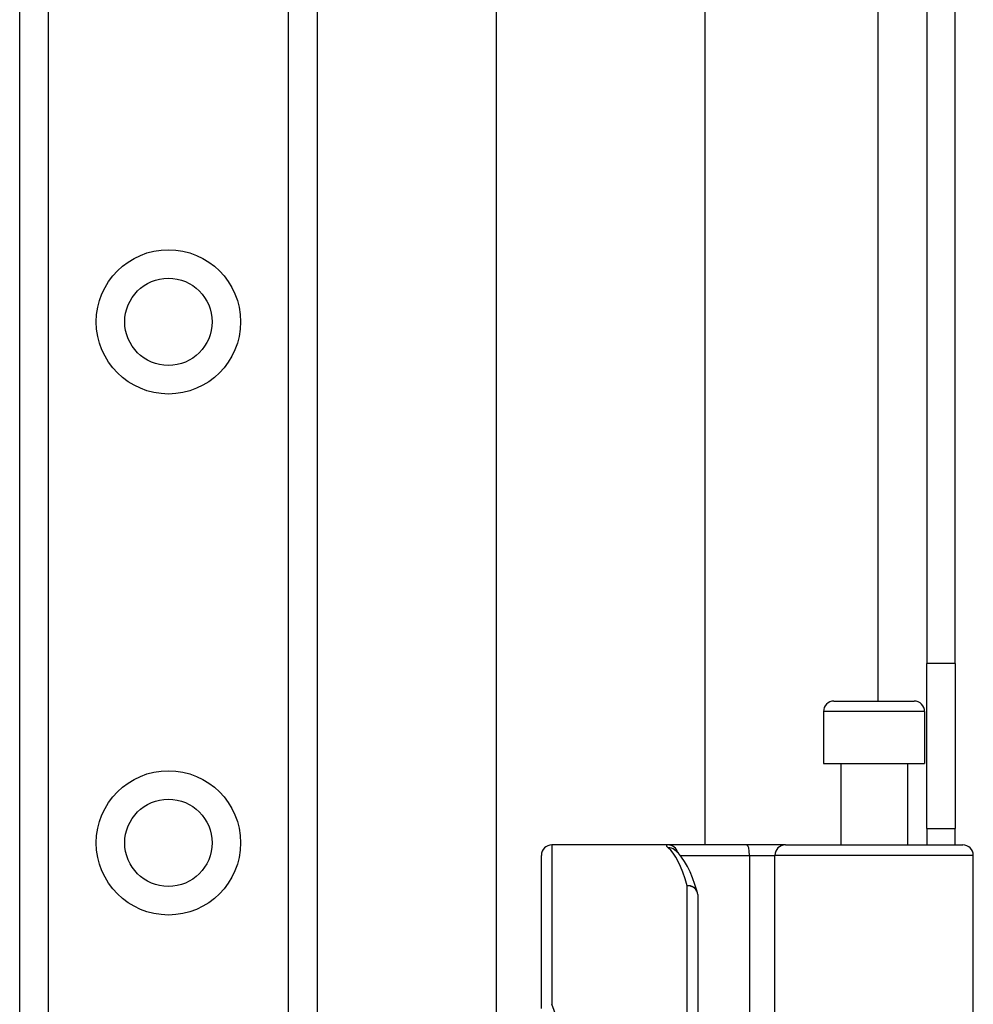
# Model space of a CAD drawing. Header units: inches. Extents: x 3.4 to 82.4, y 3.9 to 45.4.
# Tile 28 of 79: x 13.5 to 15.3, y 13.1 to 15. Entities that reach past the tile are written whole.
import ezdxf

# ---------------------------------------------------------------- set-up
doc = ezdxf.new("R2010")
doc.units = ezdxf.units.IN
doc.header["$MEASUREMENT"] = 0
doc.layers.add('Visible Edges(ANSI)', color=7, linetype='Continuous', lineweight=25)
doc.layers.add('Visible Tangent Edges(ANSI)', color=7, linetype='Continuous', lineweight=25)

msp = doc.modelspace()

# ---------------------------------------------------------------- linework, layer by layer
at = {"layer": 'Visible Edges(ANSI)'}
for p, q in [((13.5048, 9.1341), (13.5048, 30.4569)), ((14.0668, 30.4569), (14.0668, 9.1341)), ((14.4056, 12.5789), (14.4056, 27.0121)), ((14.7993, 26.197), (14.7993, 13.394)), ((15.2188, 25.854), (15.2188, 13.737)), ((15.2718, 13.737), (15.2718, 25.854)), ((15.2188, 13.425), (15.2188, 13.737)), ((15.2718, 13.737), (15.2718, 13.425)), ((15.043, 13.6657), (15.1946, 13.6657)), ((15.0233, 13.646), (15.0233, 13.5475)), ((15.2143, 13.646), (15.2143, 13.5475)), ((15.0233, 13.5475), (15.2143, 13.5475)), ((15.0558, 13.5475), (15.0558, 13.394)), ((15.1818, 13.5475), (15.1818, 13.394)), ((15.2188, 13.425), (15.2718, 13.425)), ((15.2188, 13.425), (15.2188, 13.394)), ((15.2718, 13.394), (15.2718, 13.425)), ((14.7294, 13.394), (14.51, 13.394)), ((14.8789, 13.394), (14.7294, 13.394)), ((14.9512, 13.394), (14.8789, 13.394)), ((14.9512, 13.394), (15.2866, 13.394)), ((14.4903, 13.0851), (14.4903, 13.3743)), ((14.7421, 13.3846), (14.7417, 13.385)), ((15.3063, 12.7897), (15.3063, 13.3743)), ((14.7856, 13.3003), (14.7856, 12.894))]:
    msp.add_line(p, q, dxfattribs=at)
at = {"layer": 'Visible Edges(ANSI)', "flags": 128}
msp.add_lwpolyline([(14.7847, 13.306), (14.7804, 13.3194), (14.7758, 13.3317), (14.7711, 13.3431), (14.7661, 13.3534), (14.7609, 13.3627), (14.7552, 13.371), (14.7491, 13.3783), (14.7421, 13.3846)], dxfattribs=at)
at = {"layer": 'Visible Edges(ANSI)'}
for centre in [(13.7858, 14.3821), (13.7858, 13.3979)]:
    msp.add_circle(centre, 0.0825, dxfattribs=at)
for centre, start, end in [((15.043, 13.646), 90, 180), ((15.1946, 13.646), 0, 90), ((14.51, 13.3743), 90, 180), ((15.2866, 13.3743), 0, 90), ((14.7659, 13.3003), 0, 17.0415)]:
    msp.add_arc(centre, 0.0197, start, end, dxfattribs=at)
at = {"layer": 'Visible Tangent Edges(ANSI)'}
for p, q in [((13.5586, 30.4569), (13.5586, 9.1341)), ((14.0129, 9.1341), (14.0129, 30.4569)), ((15.1258, 25.9253), (15.1258, 13.6657)), ((15.2718, 13.737), (15.2188, 13.737)), ((15.2143, 13.646), (15.0233, 13.646)), ((14.51, 13.394), (14.51, 13.0929)), ((14.7526, 13.3743), (14.8833, 13.3743)), ((14.8833, 13.3743), (14.8833, 12.7897)), ((14.8833, 13.3743), (14.9316, 13.3743)), ((15.3063, 13.3743), (14.9316, 13.3743)), ((14.9316, 12.7897), (14.9316, 13.3743)), ((14.7659, 12.894), (14.7659, 13.3169))]:
    msp.add_line(p, q, dxfattribs=at)
at = {"layer": 'Visible Tangent Edges(ANSI)', "flags": 128}
msp.add_lwpolyline([(14.7294, 13.394), (14.7289, 13.394), (14.7285, 13.394), (14.7281, 13.3939), (14.7277, 13.3938), (14.7274, 13.3938), (14.7272, 13.3937), (14.7269, 13.3935), (14.7268, 13.3934), (14.7266, 13.3932), (14.7266, 13.393), (14.7265, 13.3928), (14.7265, 13.3926), (14.7266, 13.3924), (14.7267, 13.3921), (14.7268, 13.3918), (14.727, 13.3915), (14.7272, 13.3912), (14.7275, 13.3909), (14.7278, 13.3905), (14.7282, 13.3902), (14.7286, 13.3898), (14.7291, 13.3894), (14.7295, 13.3889), (14.7301, 13.3885)], dxfattribs=at)
at = {"layer": 'Visible Tangent Edges(ANSI)'}
for centre in [(13.7858, 14.3821), (13.7858, 13.3979)]:
    msp.add_circle(centre, 0.1363, dxfattribs=at)
for centre, major_axis, ratio, start_param, end_param in [((14.7294, 13.3743), (0, 0.0197), 0.985236, 4.962801, 6.283185), ((14.8789, 13.3743), (0, 0.0197), 0.225879, 4.712389, 6.283185), ((14.9512, 13.3743), (0, 0.0197), 0.998608, 0, 1.570796), ((14.7301, 13.369), (0.012, 0.0156), 0.971402, 0, 0.672693), ((14.7164, 12.894), (0, -0.5), 0.185699, 2.578938, 2.993098), ((14.7659, 13.3003), (0.0188, 0.0058), 0.834757, 0, 1.320298), ((14.7659, 13.3003), (0.0197, 0), 0.845842, 0, 1.570796), ((14.0693, 12.894), (0, 0.5), 0.96063, 4.712389, 5.121562)]:
    msp.add_ellipse(centre, major_axis=major_axis, ratio=ratio, start_param=start_param, end_param=end_param, dxfattribs=at)

doc.saveas('drawing.dxf')
